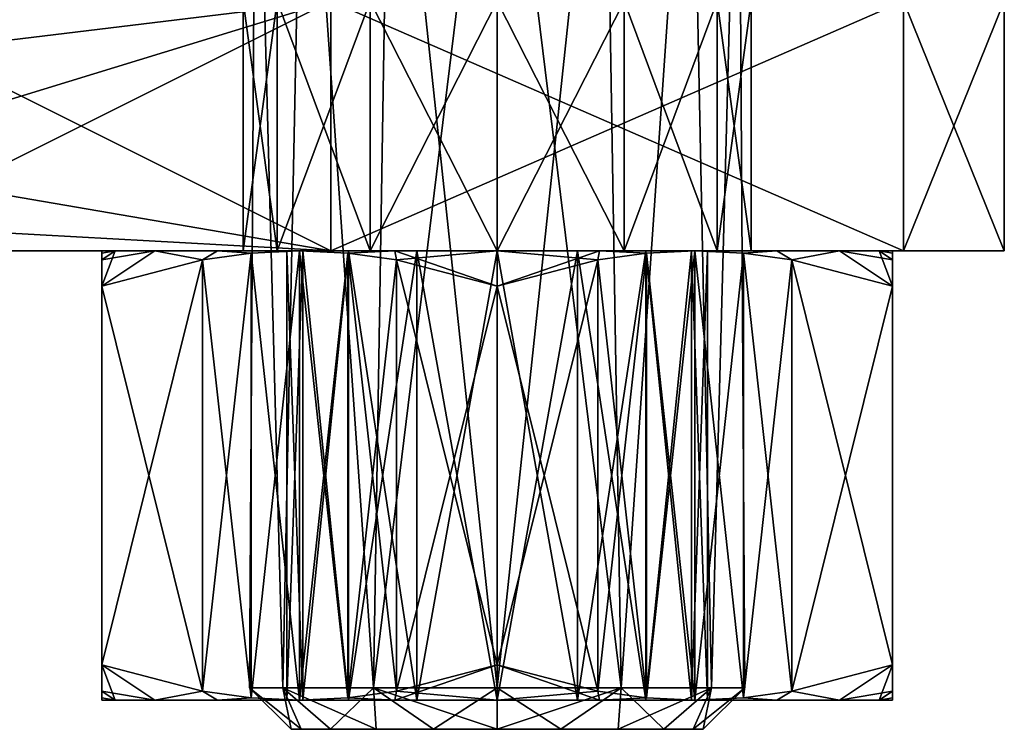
# Model space of a CAD drawing. Extents: x -90 to 358, y -508 to 4.
# Tile 3 of 21: x 57 to 80, y -508 to -490. Entities that reach past the tile are written whole.
import ezdxf

# ---------------------------------------------------------------- set-up
doc = ezdxf.new("R2010")
doc.units = 0
doc.header["$LTSCALE"] = 52.148148
for name, color, linetype in [('110', 7, 'CONTINUOUS'), ('111', 7, 'CONTINUOUS'), ('116', 7, 'CONTINUOUS'), ('122', 7, 'CONTINUOUS'), ('123', 7, 'CONTINUOUS'), ('124', 7, 'CONTINUOUS'), ('125', 7, 'CONTINUOUS'), ('126', 7, 'CONTINUOUS'), ('63', 7, 'CONTINUOUS'), ('64', 7, 'CONTINUOUS'), ('70', 7, 'CONTINUOUS'), ('74', 7, 'CONTINUOUS'), ('75', 7, 'CONTINUOUS'), ('76', 7, 'CONTINUOUS'), ('77', 7, 'CONTINUOUS'), ('78', 7, 'CONTINUOUS'), ('79', 7, 'CONTINUOUS'), ('80', 7, 'CONTINUOUS'), ('81', 7, 'CONTINUOUS'), ('82', 7, 'CONTINUOUS'), ('83', 7, 'CONTINUOUS'), ('84', 7, 'CONTINUOUS'), ('85', 7, 'CONTINUOUS'), ('86', 7, 'CONTINUOUS'), ('87', 7, 'CONTINUOUS'), ('88', 7, 'CONTINUOUS'), ('89', 7, 'CONTINUOUS')]:
    doc.layers.add(name, color=color, linetype=linetype)

msp = doc.modelspace()

# ---------------------------------------------------------------- linework, layer by layer
at = {"layer": '110', "color": 8, "linetype": 'CONTINUOUS'}
for points in [[(52, -490, -25), (64, -496, -25), (43.515, -492.485, -25), (52, -490, -25)], [(64, -490, -25), (64, -496, -25), (52, -490, -25), (64, -490, -25)], [(43.515, -492.485, -25), (64, -496, -25), (47.408, -495.087, -25), (43.515, -492.485, -25)], [(47.408, -495.087, -25), (64, -496, -25), (52, -496, -25), (47.408, -495.087, -25)]]:
    msp.add_3dface(points, dxfattribs=at)
at = {"layer": '111', "color": 8, "linetype": 'CONTINUOUS'}
for points in [[(43.515, -492.485, 25), (47.408, -495.087, 25), (64, -490, 25), (43.515, -492.485, 25)], [(52, -490, 25), (43.515, -492.485, 25), (64, -490, 25), (52, -490, 25)], [(47.408, -495.087, 25), (52, -496, 25), (64, -490, 25), (47.408, -495.087, 25)], [(52, -496, 25), (64, -496, 25), (64, -490, 25), (52, -496, 25)]]:
    msp.add_3dface(points, dxfattribs=at)
at = {"layer": '116', "color": 8, "linetype": 'CONTINUOUS'}
for points in [[(52, -496, -25), (64, -496, -25), (77.759, -496, -7.811), (52, -496, -25)], [(52, -496, -0.763), (52, -496, -25), (62.717, -496, -3.05), (52, -496, -0.763)], [(52, -496, -25), (77.759, -496, -7.811), (68, -496, -6.1), (52, -496, -25)], [(62.717, -496, -3.05), (52, -496, -25), (64.95, -496, -5.283), (62.717, -496, -3.05)], [(64.95, -496, -5.283), (52, -496, -25), (68, -496, -6.1), (64.95, -496, -5.283)], [(64, -496, 25), (52, -496, 25), (52, -496, 23.498), (64, -496, 25)], [(64, -496, 25), (52, -496, 23.498), (52, -496, 11.367), (64, -496, 25)], [(64, -496, 25), (52, -496, 11.367), (77.759, -496, 7.811), (64, -496, 25)], [(52, -496, 11.367), (52, -496, -0.763), (64.95, -496, 5.283), (52, -496, 11.367)], [(64.95, -496, 5.283), (52, -496, -0.763), (62.717, -496, 3.05), (64.95, -496, 5.283)], [(62.717, -496, 3.05), (52, -496, -0.763), (61.9, -496), (62.717, -496, 3.05)], [(61.9, -496), (52, -496, -0.763), (62.717, -496, -3.05), (61.9, -496)], [(77.759, -496, 7.811), (52, -496, 11.367), (68, -496, 6.1), (77.759, -496, 7.811)], [(68, -496, 6.1), (52, -496, 11.367), (64.95, -496, 5.283), (68, -496, 6.1)], [(68, -496, -6.1), (77.759, -496, -7.811), (71.05, -496, -5.283), (68, -496, -6.1)], [(77.759, -496, 7.811), (68, -496, 6.1), (71.05, -496, 5.283), (77.759, -496, 7.811)], [(77.759, -496, -7.811), (80.185, -496, -2.788), (71.05, -496, -5.283), (77.759, -496, -7.811)], [(73.283, -496, 3.05), (77.759, -496, 7.811), (71.05, -496, 5.283), (73.283, -496, 3.05)], [(71.05, -496, -5.283), (80.185, -496, -2.788), (73.283, -496, -3.05), (71.05, -496, -5.283)], [(80.185, -496, 2.788), (77.759, -496, 7.811), (73.283, -496, 3.05), (80.185, -496, 2.788)], [(74.1, -496), (80.185, -496, 2.788), (73.283, -496, 3.05), (74.1, -496)], [(73.283, -496, -3.05), (80.185, -496, -2.788), (74.1, -496), (73.283, -496, -3.05)], [(80.185, -496, -2.788), (80.185, -496, 2.788), (74.1, -496), (80.185, -496, -2.788)]]:
    msp.add_3dface(points, dxfattribs=at)
at = {"layer": '122', "color": 8, "linetype": 'CONTINUOUS'}
for points in [[(62.717, -496, 3.05), (61.9, -496), (62.717, -490, 3.05), (62.717, -496, 3.05)], [(61.9, -496), (62.717, -496, -3.05), (61.9, -490), (61.9, -496)], [(61.9, -496), (61.9, -490), (62.717, -490, 3.05), (61.9, -496)], [(62.717, -496, -3.05), (62.717, -490, -3.05), (61.9, -490), (62.717, -496, -3.05)], [(64.95, -496, 5.283), (62.717, -496, 3.05), (64.95, -490, 5.283), (64.95, -496, 5.283)], [(62.717, -496, 3.05), (62.717, -490, 3.05), (64.95, -490, 5.283), (62.717, -496, 3.05)], [(62.717, -496, -3.05), (64.95, -496, -5.283), (62.717, -490, -3.05), (62.717, -496, -3.05)], [(64.95, -496, -5.283), (64.95, -490, -5.283), (62.717, -490, -3.05), (64.95, -496, -5.283)], [(68, -496, 6.1), (64.95, -496, 5.283), (68, -490, 6.1), (68, -496, 6.1)], [(68, -490, 6.1), (64.95, -496, 5.283), (64.95, -490, 5.283), (68, -490, 6.1)], [(64.95, -496, -5.283), (68, -496, -6.1), (64.95, -490, -5.283), (64.95, -496, -5.283)], [(68, -496, -6.1), (68, -490, -6.1), (64.95, -490, -5.283), (68, -496, -6.1)]]:
    msp.add_3dface(points, dxfattribs=at)
at = {"layer": '123', "color": 8, "linetype": 'CONTINUOUS'}
for points in [[(71.05, -496, 5.283), (68, -496, 6.1), (71.05, -490, 5.283), (71.05, -496, 5.283)], [(68, -496, 6.1), (68, -490, 6.1), (71.05, -490, 5.283), (68, -496, 6.1)], [(68, -496, -6.1), (71.05, -496, -5.283), (68, -490, -6.1), (68, -496, -6.1)], [(71.05, -496, -5.283), (71.05, -490, -5.283), (68, -490, -6.1), (71.05, -496, -5.283)], [(71.05, -496, -5.283), (73.283, -496, -3.05), (71.05, -490, -5.283), (71.05, -496, -5.283)], [(73.283, -496, -3.05), (73.283, -490, -3.05), (71.05, -490, -5.283), (73.283, -496, -3.05)], [(73.283, -496, 3.05), (71.05, -496, 5.283), (73.283, -490, 3.05), (73.283, -496, 3.05)], [(71.05, -496, 5.283), (71.05, -490, 5.283), (73.283, -490, 3.05), (71.05, -496, 5.283)], [(73.283, -496, -3.05), (74.1, -496), (73.283, -490, -3.05), (73.283, -496, -3.05)], [(74.1, -496), (73.283, -496, 3.05), (74.1, -490), (74.1, -496)], [(74.1, -496), (74.1, -490), (73.283, -490, -3.05), (74.1, -496)], [(73.283, -496, 3.05), (73.283, -490, 3.05), (74.1, -490), (73.283, -496, 3.05)]]:
    msp.add_3dface(points, dxfattribs=at)
at = {"layer": '124', "color": 8, "linetype": 'CONTINUOUS'}
for points in [[(80.185, -496, -2.788), (77.759, -496, -7.811), (80.185, -490, -2.788), (80.185, -496, -2.788)], [(77.759, -496, -7.811), (77.759, -490, -7.811), (80.185, -490, -2.788), (77.759, -496, -7.811)], [(77.759, -496, 7.811), (80.185, -496, 2.788), (77.759, -490, 7.811), (77.759, -496, 7.811)], [(77.759, -490, 7.811), (80.185, -496, 2.788), (80.185, -490, 2.788), (77.759, -490, 7.811)], [(80.185, -496, 2.788), (80.185, -496, -2.788), (80.185, -490, 2.788), (80.185, -496, 2.788)], [(80.185, -496, -2.788), (80.185, -490, -2.788), (80.185, -490, 2.788), (80.185, -496, -2.788)]]:
    msp.add_3dface(points, dxfattribs=at)
at = {"layer": '125', "color": 8, "linetype": 'CONTINUOUS'}
for points in [[(64, -490, 25), (64, -496, 25), (77.759, -490, 7.811), (64, -490, 25)], [(64, -496, 25), (77.759, -496, 7.811), (77.759, -490, 7.811), (64, -496, 25)]]:
    msp.add_3dface(points, dxfattribs=at)
at = {"layer": '126', "color": 8, "linetype": 'CONTINUOUS'}
for points in [[(64, -496, -25), (64, -490, -25), (77.759, -496, -7.811), (64, -496, -25)], [(77.759, -496, -7.811), (64, -490, -25), (77.759, -490, -7.811), (77.759, -496, -7.811)]]:
    msp.add_3dface(points, dxfattribs=at)
at = {"layer": '63', "color": 8, "linetype": 'CONTINUOUS'}
for points in [[(63.05, -507.5, 0), (63.292, -507.5, -1.529), (63.292, -507.5, 1.529), (63.05, -507.5, 0)], [(63.292, -507.5, -1.529), (63.996, -507.5, -2.91), (63.292, -507.5, 1.529), (63.292, -507.5, -1.529)], [(63.292, -507.5, 1.529), (63.996, -507.5, -2.91), (63.996, -507.5, 2.91), (63.292, -507.5, 1.529)], [(63.996, -507.5, -2.91), (65.09, -507.5, -4.004), (63.996, -507.5, 2.91), (63.996, -507.5, -2.91)], [(63.996, -507.5, 2.91), (65.09, -507.5, -4.004), (65.09, -507.5, 4.004), (63.996, -507.5, 2.91)], [(65.09, -507.5, -4.004), (66.471, -507.5, -4.708), (65.09, -507.5, 4.004), (65.09, -507.5, -4.004)], [(65.09, -507.5, 4.004), (66.471, -507.5, -4.708), (66.471, -507.5, 4.708), (65.09, -507.5, 4.004)], [(66.471, -507.5, -4.708), (68, -507.5, -4.95), (66.471, -507.5, 4.708), (66.471, -507.5, -4.708)], [(66.471, -507.5, 4.708), (68, -507.5, -4.95), (68, -507.5, 4.95), (66.471, -507.5, 4.708)], [(68, -507.5, 4.95), (68, -507.5, -4.95), (69.529, -507.5, -4.708), (68, -507.5, 4.95)], [(69.529, -507.5, 4.708), (68, -507.5, 4.95), (69.529, -507.5, -4.708), (69.529, -507.5, 4.708)], [(70.91, -507.5, 4.004), (69.529, -507.5, 4.708), (70.91, -507.5, -4.004), (70.91, -507.5, 4.004)], [(70.91, -507.5, -4.004), (69.529, -507.5, 4.708), (69.529, -507.5, -4.708), (70.91, -507.5, -4.004)], [(72.004, -507.5, 2.91), (70.91, -507.5, 4.004), (72.004, -507.5, -2.91), (72.004, -507.5, 2.91)], [(72.004, -507.5, -2.91), (70.91, -507.5, 4.004), (70.91, -507.5, -4.004), (72.004, -507.5, -2.91)], [(72.708, -507.5, 1.529), (72.004, -507.5, 2.91), (72.708, -507.5, -1.529), (72.708, -507.5, 1.529)], [(72.708, -507.5, -1.529), (72.004, -507.5, 2.91), (72.004, -507.5, -2.91), (72.708, -507.5, -1.529)], [(72.95, -507.5, 0), (72.708, -507.5, 1.529), (72.708, -507.5, -1.529), (72.95, -507.5, 0)]]:
    msp.add_3dface(points, dxfattribs=at)
at = {"layer": '64', "color": 8, "linetype": 'CONTINUOUS'}
for points in [[(62.199, -482.263, 1.324), (62.199, -482.263, -1.324), (62.05, -506.5, 0), (62.199, -482.263, 1.324)], [(62.05, -506.5, 0), (62.199, -482.263, -1.324), (62.847, -506.5, -2.975), (62.05, -506.5, 0)], [(62.847, -506.5, 2.975), (62.199, -482.263, 1.324), (62.05, -506.5, 0), (62.847, -506.5, 2.975)], [(62.199, -482.263, -1.324), (63.348, -482.263, -3.71), (62.847, -506.5, -2.975), (62.199, -482.263, -1.324)], [(63.348, -482.263, 3.71), (62.199, -482.263, 1.324), (62.847, -506.5, 2.975), (63.348, -482.263, 3.71)], [(62.847, -506.5, -2.975), (63.348, -482.263, -3.71), (65.025, -506.5, -5.153), (62.847, -506.5, -2.975)], [(65.025, -506.5, 5.153), (63.348, -482.263, 3.71), (62.847, -506.5, 2.975), (65.025, -506.5, 5.153)], [(63.348, -482.263, -3.71), (65.418, -482.263, -5.361), (65.025, -506.5, -5.153), (63.348, -482.263, -3.71)], [(65.418, -482.263, 5.361), (63.348, -482.263, 3.71), (65.025, -506.5, 5.153), (65.418, -482.263, 5.361)], [(68, -482.263, -5.95), (68, -506.5, -5.95), (65.025, -506.5, -5.153), (68, -482.263, -5.95)], [(65.418, -482.263, -5.361), (68, -482.263, -5.95), (65.025, -506.5, -5.153), (65.418, -482.263, -5.361)], [(68, -506.5, 5.95), (65.418, -482.263, 5.361), (65.025, -506.5, 5.153), (68, -506.5, 5.95)], [(68, -482.263, 5.95), (65.418, -482.263, 5.361), (68, -506.5, 5.95), (68, -482.263, 5.95)]]:
    msp.add_3dface(points, dxfattribs=at)
at = {"layer": '70', "color": 8, "linetype": 'CONTINUOUS'}
for points in [[(68, -506.5, -5.95), (68, -482.263, -5.95), (70.582, -482.263, -5.361), (68, -506.5, -5.95)], [(68, -506.5, -5.95), (70.582, -482.263, -5.361), (70.975, -506.5, -5.153), (68, -506.5, -5.95)], [(68, -482.263, 5.95), (68, -506.5, 5.95), (70.975, -506.5, 5.153), (68, -482.263, 5.95)], [(70.582, -482.263, 5.361), (68, -482.263, 5.95), (70.975, -506.5, 5.153), (70.582, -482.263, 5.361)], [(72.652, -482.263, 3.71), (70.582, -482.263, 5.361), (70.975, -506.5, 5.153), (72.652, -482.263, 3.71)], [(70.582, -482.263, -5.361), (72.652, -482.263, -3.71), (70.975, -506.5, -5.153), (70.582, -482.263, -5.361)], [(73.153, -506.5, 2.975), (72.652, -482.263, 3.71), (70.975, -506.5, 5.153), (73.153, -506.5, 2.975)], [(70.975, -506.5, -5.153), (72.652, -482.263, -3.71), (73.153, -506.5, -2.975), (70.975, -506.5, -5.153)], [(73.801, -482.263, 1.324), (72.652, -482.263, 3.71), (73.153, -506.5, 2.975), (73.801, -482.263, 1.324)], [(72.652, -482.263, -3.71), (73.801, -482.263, -1.324), (73.153, -506.5, -2.975), (72.652, -482.263, -3.71)], [(73.95, -506.5, 0), (73.801, -482.263, 1.324), (73.153, -506.5, 2.975), (73.95, -506.5, 0)], [(73.153, -506.5, -2.975), (73.801, -482.263, -1.324), (73.95, -506.5, 0), (73.153, -506.5, -2.975)], [(73.801, -482.263, -1.324), (73.801, -482.263, 1.324), (73.95, -506.5, 0), (73.801, -482.263, -1.324)]]:
    msp.add_3dface(points, dxfattribs=at)
at = {"layer": '74', "color": 8, "linetype": 'CONTINUOUS'}
for points in [[(69.529, -507.5, -4.708), (68, -507.5, -4.95), (70.975, -506.5, -5.153), (69.529, -507.5, -4.708)], [(68, -507.5, -4.95), (68, -506.5, -5.95), (70.975, -506.5, -5.153), (68, -507.5, -4.95)], [(68, -507.5, 4.95), (69.529, -507.5, 4.708), (68, -506.5, 5.95), (68, -507.5, 4.95)], [(68, -506.5, 5.95), (69.529, -507.5, 4.708), (70.975, -506.5, 5.153), (68, -506.5, 5.95)], [(69.529, -507.5, 4.708), (70.91, -507.5, 4.004), (70.975, -506.5, 5.153), (69.529, -507.5, 4.708)], [(70.91, -507.5, -4.004), (69.529, -507.5, -4.708), (70.975, -506.5, -5.153), (70.91, -507.5, -4.004)], [(70.91, -507.5, 4.004), (72.004, -507.5, 2.91), (70.975, -506.5, 5.153), (70.91, -507.5, 4.004)], [(72.004, -507.5, -2.91), (70.91, -507.5, -4.004), (73.153, -506.5, -2.975), (72.004, -507.5, -2.91)], [(70.91, -507.5, -4.004), (70.975, -506.5, -5.153), (73.153, -506.5, -2.975), (70.91, -507.5, -4.004)], [(72.004, -507.5, 2.91), (73.153, -506.5, 2.975), (70.975, -506.5, 5.153), (72.004, -507.5, 2.91)], [(72.004, -507.5, 2.91), (72.708, -507.5, 1.529), (73.153, -506.5, 2.975), (72.004, -507.5, 2.91)], [(72.708, -507.5, -1.529), (72.004, -507.5, -2.91), (73.153, -506.5, -2.975), (72.708, -507.5, -1.529)], [(72.708, -507.5, 1.529), (72.95, -507.5, 0), (73.153, -506.5, 2.975), (72.708, -507.5, 1.529)], [(72.95, -507.5, 0), (72.708, -507.5, -1.529), (73.95, -506.5, 0), (72.95, -507.5, 0)], [(72.708, -507.5, -1.529), (73.153, -506.5, -2.975), (73.95, -506.5, 0), (72.708, -507.5, -1.529)], [(72.95, -507.5, 0), (73.95, -506.5, 0), (73.153, -506.5, 2.975), (72.95, -507.5, 0)]]:
    msp.add_3dface(points, dxfattribs=at)
at = {"layer": '75', "color": 8, "linetype": 'CONTINUOUS'}
for points in [[(63.05, -507.5, 0), (63.292, -507.5, 1.529), (62.05, -506.5, 0), (63.05, -507.5, 0)], [(63.05, -507.5, 0), (62.05, -506.5, 0), (62.847, -506.5, -2.975), (63.05, -507.5, 0)], [(63.292, -507.5, 1.529), (62.847, -506.5, 2.975), (62.05, -506.5, 0), (63.292, -507.5, 1.529)], [(63.996, -507.5, -2.91), (63.292, -507.5, -1.529), (62.847, -506.5, -2.975), (63.996, -507.5, -2.91)], [(63.996, -507.5, -2.91), (62.847, -506.5, -2.975), (65.025, -506.5, -5.153), (63.996, -507.5, -2.91)], [(63.292, -507.5, -1.529), (63.05, -507.5, 0), (62.847, -506.5, -2.975), (63.292, -507.5, -1.529)], [(63.292, -507.5, 1.529), (63.996, -507.5, 2.91), (62.847, -506.5, 2.975), (63.292, -507.5, 1.529)], [(63.996, -507.5, 2.91), (65.09, -507.5, 4.004), (62.847, -506.5, 2.975), (63.996, -507.5, 2.91)], [(65.09, -507.5, 4.004), (65.025, -506.5, 5.153), (62.847, -506.5, 2.975), (65.09, -507.5, 4.004)], [(65.09, -507.5, -4.004), (63.996, -507.5, -2.91), (65.025, -506.5, -5.153), (65.09, -507.5, -4.004)], [(66.471, -507.5, -4.708), (65.09, -507.5, -4.004), (65.025, -506.5, -5.153), (66.471, -507.5, -4.708)], [(68, -506.5, -5.95), (66.471, -507.5, -4.708), (65.025, -506.5, -5.153), (68, -506.5, -5.95)], [(65.09, -507.5, 4.004), (66.471, -507.5, 4.708), (65.025, -506.5, 5.153), (65.09, -507.5, 4.004)], [(66.471, -507.5, 4.708), (68, -507.5, 4.95), (65.025, -506.5, 5.153), (66.471, -507.5, 4.708)], [(68, -507.5, 4.95), (68, -506.5, 5.95), (65.025, -506.5, 5.153), (68, -507.5, 4.95)], [(68, -507.5, -4.95), (66.471, -507.5, -4.708), (68, -506.5, -5.95), (68, -507.5, -4.95)]]:
    msp.add_3dface(points, dxfattribs=at)
at = {"layer": '76', "color": 7, "linetype": 'CONTINUOUS'}
for points in [[(58.5, -506.8), (58.824, -506.8, -2.459), (58.824, -506.8, 2.459), (58.5, -506.8)], [(58.824, -506.8, -2.459), (59.773, -506.8, -4.75), (58.824, -506.8, 2.459), (58.824, -506.8, -2.459)], [(58.824, -506.8, 2.459), (59.773, -506.8, -4.75), (59.773, -506.8, 4.75), (58.824, -506.8, 2.459)], [(59.773, -506.8, -4.75), (61.283, -506.8, -6.718), (59.773, -506.8, 4.75), (59.773, -506.8, -4.75)], [(59.773, -506.8, 4.75), (61.283, -506.8, -6.718), (61.283, -506.8, 6.718), (59.773, -506.8, 4.75)], [(63.25, -506.8, -8.227), (62.947, -506.8), (61.283, -506.8, 6.718), (63.25, -506.8, -8.227)], [(61.283, -506.8, 6.718), (62.947, -506.8), (63.25, -506.8, 8.227), (61.283, -506.8, 6.718)], [(61.283, -506.8, -6.718), (63.25, -506.8, -8.227), (61.283, -506.8, 6.718), (61.283, -506.8, -6.718)], [(62.947, -506.8), (63.332, -506.8, 1.933), (63.25, -506.8, 8.227), (62.947, -506.8)], [(63.332, -506.8, -1.933), (62.947, -506.8), (63.25, -506.8, -8.227), (63.332, -506.8, -1.933)], [(63.332, -506.8, 1.933), (64.427, -506.8, 3.573), (63.25, -506.8, 8.227), (63.332, -506.8, 1.933)], [(63.25, -506.8, 8.227), (64.427, -506.8, 3.573), (65.541, -506.8, 9.176), (63.25, -506.8, 8.227)], [(65.541, -506.8, -9.176), (63.332, -506.8, -1.933), (63.25, -506.8, -8.227), (65.541, -506.8, -9.176)], [(64.427, -506.8, -3.573), (63.332, -506.8, -1.933), (65.541, -506.8, -9.176), (64.427, -506.8, -3.573)], [(64.427, -506.8, 3.573), (66.067, -506.8, 4.668), (65.541, -506.8, 9.176), (64.427, -506.8, 3.573)], [(66.067, -506.8, -4.668), (64.427, -506.8, -3.573), (65.541, -506.8, -9.176), (66.067, -506.8, -4.668)], [(66.067, -506.8, 4.668), (68, -506.8, 5.053), (65.541, -506.8, 9.176), (66.067, -506.8, 4.668)], [(65.541, -506.8, 9.176), (68, -506.8, 5.053), (68, -506.8, 9.5), (65.541, -506.8, 9.176)], [(68, -506.8, -9.5), (66.067, -506.8, -4.668), (65.541, -506.8, -9.176), (68, -506.8, -9.5)], [(68, -506.8, -5.053), (66.067, -506.8, -4.668), (68, -506.8, -9.5), (68, -506.8, -5.053)], [(69.933, -506.8, -4.668), (68, -506.8, -5.053), (70.459, -506.8, -9.176), (69.933, -506.8, -4.668)], [(70.459, -506.8, -9.176), (68, -506.8, -5.053), (68, -506.8, -9.5), (70.459, -506.8, -9.176)], [(68, -506.8, 5.053), (69.933, -506.8, 4.668), (68, -506.8, 9.5), (68, -506.8, 5.053)], [(68, -506.8, 9.5), (69.933, -506.8, 4.668), (70.459, -506.8, 9.176), (68, -506.8, 9.5)], [(71.573, -506.8, -3.573), (69.933, -506.8, -4.668), (70.459, -506.8, -9.176), (71.573, -506.8, -3.573)], [(69.933, -506.8, 4.668), (71.573, -506.8, 3.573), (70.459, -506.8, 9.176), (69.933, -506.8, 4.668)], [(72.75, -506.8, -8.227), (71.573, -506.8, -3.573), (70.459, -506.8, -9.176), (72.75, -506.8, -8.227)], [(71.573, -506.8, 3.573), (72.668, -506.8, 1.933), (70.459, -506.8, 9.176), (71.573, -506.8, 3.573)], [(72.668, -506.8, 1.933), (72.75, -506.8, 8.227), (70.459, -506.8, 9.176), (72.668, -506.8, 1.933)], [(72.668, -506.8, -1.933), (71.573, -506.8, -3.573), (72.75, -506.8, -8.227), (72.668, -506.8, -1.933)], [(73.053, -506.8), (72.668, -506.8, -1.933), (72.75, -506.8, -8.227), (73.053, -506.8)], [(72.668, -506.8, 1.933), (73.053, -506.8), (72.75, -506.8, 8.227), (72.668, -506.8, 1.933)], [(72.75, -506.8, 8.227), (73.053, -506.8), (74.717, -506.8, -6.718), (72.75, -506.8, 8.227)], [(74.717, -506.8, -6.718), (73.053, -506.8), (72.75, -506.8, -8.227), (74.717, -506.8, -6.718)], [(74.717, -506.8, 6.718), (72.75, -506.8, 8.227), (74.717, -506.8, -6.718), (74.717, -506.8, 6.718)], [(76.227, -506.8, 4.75), (74.717, -506.8, 6.718), (76.227, -506.8, -4.75), (76.227, -506.8, 4.75)], [(76.227, -506.8, -4.75), (74.717, -506.8, 6.718), (74.717, -506.8, -6.718), (76.227, -506.8, -4.75)], [(77.176, -506.8, 2.459), (76.227, -506.8, 4.75), (77.176, -506.8, -2.459), (77.176, -506.8, 2.459)], [(77.176, -506.8, -2.459), (76.227, -506.8, 4.75), (76.227, -506.8, -4.75), (77.176, -506.8, -2.459)], [(77.5, -506.8), (77.176, -506.8, 2.459), (77.176, -506.8, -2.459), (77.5, -506.8)]]:
    msp.add_3dface(points, dxfattribs=at)
at = {"layer": '77', "color": 7, "linetype": 'CONTINUOUS'}
for points in [[(58.5, -496), (58.824, -496, 2.459), (58.824, -496, -2.459), (58.5, -496)], [(58.824, -496, 2.459), (59.773, -496, 4.75), (58.824, -496, -2.459), (58.824, -496, 2.459)], [(58.824, -496, -2.459), (59.773, -496, 4.75), (59.773, -496, -4.75), (58.824, -496, -2.459)], [(59.773, -496, 4.75), (61.283, -496, 6.718), (59.773, -496, -4.75), (59.773, -496, 4.75)], [(59.773, -496, -4.75), (61.283, -496, 6.718), (61.283, -496, -6.718), (59.773, -496, -4.75)], [(63.25, -496, 8.227), (62.947, -496), (61.283, -496, -6.718), (63.25, -496, 8.227)], [(61.283, -496, -6.718), (62.947, -496), (63.25, -496, -8.227), (61.283, -496, -6.718)], [(61.283, -496, 6.718), (63.25, -496, 8.227), (61.283, -496, -6.718), (61.283, -496, 6.718)], [(62.947, -496), (63.332, -496, -1.933), (63.25, -496, -8.227), (62.947, -496)], [(63.332, -496, 1.933), (62.947, -496), (63.25, -496, 8.227), (63.332, -496, 1.933)], [(63.332, -496, -1.933), (64.427, -496, -3.573), (63.25, -496, -8.227), (63.332, -496, -1.933)], [(63.25, -496, -8.227), (64.427, -496, -3.573), (65.541, -496, -9.176), (63.25, -496, -8.227)], [(63.332, -496, 1.933), (63.25, -496, 8.227), (65.541, -496, 9.176), (63.332, -496, 1.933)], [(64.427, -496, 3.573), (63.332, -496, 1.933), (65.541, -496, 9.176), (64.427, -496, 3.573)], [(64.427, -496, -3.573), (66.067, -496, -4.668), (65.541, -496, -9.176), (64.427, -496, -3.573)], [(66.067, -496, 4.668), (64.427, -496, 3.573), (65.541, -496, 9.176), (66.067, -496, 4.668)], [(66.067, -496, -4.668), (68, -496, -5.053), (65.541, -496, -9.176), (66.067, -496, -4.668)], [(65.541, -496, -9.176), (68, -496, -5.053), (68, -496, -9.5), (65.541, -496, -9.176)], [(68, -496, 9.5), (66.067, -496, 4.668), (65.541, -496, 9.176), (68, -496, 9.5)], [(68, -496, 5.053), (66.067, -496, 4.668), (68, -496, 9.5), (68, -496, 5.053)], [(68, -496, -5.053), (69.933, -496, -4.668), (68, -496, -9.5), (68, -496, -5.053)], [(69.933, -496, 4.668), (68, -496, 5.053), (70.459, -496, 9.176), (69.933, -496, 4.668)], [(70.459, -496, 9.176), (68, -496, 5.053), (68, -496, 9.5), (70.459, -496, 9.176)], [(68, -496, -9.5), (69.933, -496, -4.668), (70.459, -496, -9.176), (68, -496, -9.5)], [(71.573, -496, 3.573), (69.933, -496, 4.668), (70.459, -496, 9.176), (71.573, -496, 3.573)], [(69.933, -496, -4.668), (71.573, -496, -3.573), (70.459, -496, -9.176), (69.933, -496, -4.668)], [(72.75, -496, 8.227), (71.573, -496, 3.573), (70.459, -496, 9.176), (72.75, -496, 8.227)], [(71.573, -496, -3.573), (72.668, -496, -1.933), (70.459, -496, -9.176), (71.573, -496, -3.573)], [(70.459, -496, -9.176), (72.668, -496, -1.933), (72.75, -496, -8.227), (70.459, -496, -9.176)], [(72.668, -496, 1.933), (71.573, -496, 3.573), (72.75, -496, 8.227), (72.668, -496, 1.933)], [(73.053, -496), (72.668, -496, 1.933), (72.75, -496, 8.227), (73.053, -496)], [(72.668, -496, -1.933), (73.053, -496), (72.75, -496, -8.227), (72.668, -496, -1.933)], [(72.75, -496, -8.227), (73.053, -496), (74.717, -496, 6.718), (72.75, -496, -8.227)], [(74.717, -496, 6.718), (73.053, -496), (72.75, -496, 8.227), (74.717, -496, 6.718)], [(74.717, -496, -6.718), (72.75, -496, -8.227), (74.717, -496, 6.718), (74.717, -496, -6.718)], [(76.227, -496, -4.75), (74.717, -496, -6.718), (76.227, -496, 4.75), (76.227, -496, -4.75)], [(76.227, -496, 4.75), (74.717, -496, -6.718), (74.717, -496, 6.718), (76.227, -496, 4.75)], [(77.176, -496, -2.459), (76.227, -496, -4.75), (77.176, -496, 2.459), (77.176, -496, -2.459)], [(77.176, -496, 2.459), (76.227, -496, -4.75), (76.227, -496, 4.75), (77.176, -496, 2.459)], [(77.5, -496), (77.176, -496, -2.459), (77.176, -496, 2.459), (77.5, -496)]]:
    msp.add_3dface(points, dxfattribs=at)
at = {"layer": '78', "color": 7, "linetype": 'CONTINUOUS'}
for points in [[(68, -506.8, -5.053), (69.933, -506.8, -4.668), (68, -496, -5.053), (68, -506.8, -5.053)], [(68, -496, -5.053), (69.933, -506.8, -4.668), (69.933, -496, -4.668), (68, -496, -5.053)], [(69.933, -506.8, 4.668), (68, -506.8, 5.053), (69.933, -496, 4.668), (69.933, -506.8, 4.668)], [(68, -506.8, 5.053), (68, -496, 5.053), (69.933, -496, 4.668), (68, -506.8, 5.053)], [(69.933, -506.8, -4.668), (71.573, -506.8, -3.573), (69.933, -496, -4.668), (69.933, -506.8, -4.668)], [(71.573, -506.8, -3.573), (71.573, -496, -3.573), (69.933, -496, -4.668), (71.573, -506.8, -3.573)], [(71.573, -506.8, 3.573), (69.933, -506.8, 4.668), (71.573, -496, 3.573), (71.573, -506.8, 3.573)], [(69.933, -506.8, 4.668), (69.933, -496, 4.668), (71.573, -496, 3.573), (69.933, -506.8, 4.668)], [(71.573, -506.8, -3.573), (72.668, -506.8, -1.933), (71.573, -496, -3.573), (71.573, -506.8, -3.573)], [(72.668, -506.8, -1.933), (72.668, -496, -1.933), (71.573, -496, -3.573), (72.668, -506.8, -1.933)], [(72.668, -506.8, 1.933), (71.573, -506.8, 3.573), (72.668, -496, 1.933), (72.668, -506.8, 1.933)], [(71.573, -506.8, 3.573), (71.573, -496, 3.573), (72.668, -496, 1.933), (71.573, -506.8, 3.573)], [(72.668, -506.8, -1.933), (73.053, -506.8), (72.668, -496, -1.933), (72.668, -506.8, -1.933)], [(73.053, -506.8), (72.668, -506.8, 1.933), (73.053, -496), (73.053, -506.8)], [(73.053, -506.8), (73.053, -496), (72.668, -496, -1.933), (73.053, -506.8)], [(72.668, -506.8, 1.933), (72.668, -496, 1.933), (73.053, -496), (72.668, -506.8, 1.933)]]:
    msp.add_3dface(points, dxfattribs=at)
at = {"layer": '79', "color": 7, "linetype": 'CONTINUOUS'}
for points in [[(63.332, -506.8, 1.933), (62.947, -506.8), (63.332, -496, 1.933), (63.332, -506.8, 1.933)], [(62.947, -506.8), (63.332, -506.8, -1.933), (62.947, -496), (62.947, -506.8)], [(62.947, -506.8), (62.947, -496), (63.332, -496, 1.933), (62.947, -506.8)], [(63.332, -506.8, -1.933), (63.332, -496, -1.933), (62.947, -496), (63.332, -506.8, -1.933)], [(64.427, -506.8, 3.573), (63.332, -506.8, 1.933), (64.427, -496, 3.573), (64.427, -506.8, 3.573)], [(63.332, -506.8, 1.933), (63.332, -496, 1.933), (64.427, -496, 3.573), (63.332, -506.8, 1.933)], [(63.332, -506.8, -1.933), (64.427, -506.8, -3.573), (63.332, -496, -1.933), (63.332, -506.8, -1.933)], [(64.427, -506.8, -3.573), (64.427, -496, -3.573), (63.332, -496, -1.933), (64.427, -506.8, -3.573)], [(66.067, -506.8, 4.668), (64.427, -506.8, 3.573), (66.067, -496, 4.668), (66.067, -506.8, 4.668)], [(64.427, -506.8, 3.573), (64.427, -496, 3.573), (66.067, -496, 4.668), (64.427, -506.8, 3.573)], [(64.427, -506.8, -3.573), (66.067, -506.8, -4.668), (64.427, -496, -3.573), (64.427, -506.8, -3.573)], [(66.067, -506.8, -4.668), (66.067, -496, -4.668), (64.427, -496, -3.573), (66.067, -506.8, -4.668)], [(66.067, -506.8, -4.668), (68, -506.8, -5.053), (66.067, -496, -4.668), (66.067, -506.8, -4.668)], [(68, -506.8, -5.053), (68, -496, -5.053), (66.067, -496, -4.668), (68, -506.8, -5.053)], [(68, -506.8, 5.053), (66.067, -506.8, 4.668), (68, -496, 5.053), (68, -506.8, 5.053)], [(66.067, -506.8, 4.668), (66.067, -496, 4.668), (68, -496, 5.053), (66.067, -506.8, 4.668)]]:
    msp.add_3dface(points, dxfattribs=at)
at = {"layer": '80', "color": 7, "linetype": 'CONTINUOUS'}
for points in [[(62.085, -496.055, 7.554), (60.917, -496.216, 6.88), (62.085, -506.745, 7.554), (62.085, -496.055, 7.554)], [(63.25, -506.8, 8.227), (63.25, -496, 8.227), (62.085, -496.055, 7.554), (63.25, -506.8, 8.227)], [(63.25, -506.8, 8.227), (62.085, -496.055, 7.554), (62.085, -506.745, 7.554), (63.25, -506.8, 8.227)], [(63.25, -496, 8.227), (63.25, -506.8, 8.227), (64.415, -506.745, 8.9), (63.25, -496, 8.227)], [(64.415, -496.055, 8.9), (63.25, -496, 8.227), (64.415, -506.745, 8.9), (64.415, -496.055, 8.9)], [(65.583, -496.216, 9.574), (64.415, -496.055, 8.9), (65.583, -506.584, 9.574), (65.583, -496.216, 9.574)], [(65.583, -506.584, 9.574), (64.415, -496.055, 8.9), (64.415, -506.745, 8.9), (65.583, -506.584, 9.574)], [(60.917, -496.216, 6.88), (58.5, -496.849, 5.485), (60.917, -506.584, 6.88), (60.917, -496.216, 6.88)], [(62.085, -506.745, 7.554), (60.917, -496.216, 6.88), (60.917, -506.584, 6.88), (62.085, -506.745, 7.554)], [(68, -496.849, 10.97), (65.583, -496.216, 9.574), (68, -505.951, 10.97), (68, -496.849, 10.97)], [(68, -505.951, 10.97), (65.583, -496.216, 9.574), (65.583, -506.584, 9.574), (68, -505.951, 10.97)], [(60.917, -506.584, 6.88), (58.5, -496.849, 5.485), (58.5, -505.951, 5.485), (60.917, -506.584, 6.88)]]:
    msp.add_3dface(points, dxfattribs=at)
at = {"layer": '81', "color": 7, "linetype": 'CONTINUOUS'}
for points in [[(71.585, -496.055, 8.9), (70.417, -496.216, 9.574), (71.585, -506.745, 8.9), (71.585, -496.055, 8.9)], [(72.75, -506.8, 8.227), (72.75, -496, 8.227), (71.585, -496.055, 8.9), (72.75, -506.8, 8.227)], [(72.75, -506.8, 8.227), (71.585, -496.055, 8.9), (71.585, -506.745, 8.9), (72.75, -506.8, 8.227)], [(72.75, -496, 8.227), (72.75, -506.8, 8.227), (73.915, -506.745, 7.554), (72.75, -496, 8.227)], [(73.915, -496.055, 7.554), (72.75, -496, 8.227), (73.915, -506.745, 7.554), (73.915, -496.055, 7.554)], [(75.083, -496.216, 6.88), (73.915, -496.055, 7.554), (75.083, -506.584, 6.88), (75.083, -496.216, 6.88)], [(75.083, -506.584, 6.88), (73.915, -496.055, 7.554), (73.915, -506.745, 7.554), (75.083, -506.584, 6.88)], [(70.417, -496.216, 9.574), (68, -496.849, 10.97), (70.417, -506.584, 9.574), (70.417, -496.216, 9.574)], [(71.585, -506.745, 8.9), (70.417, -496.216, 9.574), (70.417, -506.584, 9.574), (71.585, -506.745, 8.9)], [(77.5, -496.849, 5.485), (75.083, -496.216, 6.88), (77.5, -505.951, 5.485), (77.5, -496.849, 5.485)], [(77.5, -505.951, 5.485), (75.083, -496.216, 6.88), (75.083, -506.584, 6.88), (77.5, -505.951, 5.485)], [(68, -496.849, 10.97), (68, -505.951, 10.97), (70.417, -506.584, 9.574), (68, -496.849, 10.97)]]:
    msp.add_3dface(points, dxfattribs=at)
at = {"layer": '82', "color": 7, "linetype": 'CONTINUOUS'}
for points in [[(77.5, -506.8), (77.5, -496), (77.5, -496.055, 1.346), (77.5, -506.8)], [(77.5, -496), (77.5, -506.8), (77.5, -506.745, -1.346), (77.5, -496)], [(77.5, -496.055, -1.346), (77.5, -496), (77.5, -506.745, -1.346), (77.5, -496.055, -1.346)], [(77.5, -506.8), (77.5, -496.055, 1.346), (77.5, -506.745, 1.346), (77.5, -506.8)], [(77.5, -496.055, 1.346), (77.5, -496.216, 2.694), (77.5, -506.745, 1.346), (77.5, -496.055, 1.346)], [(77.5, -496.216, -2.694), (77.5, -496.055, -1.346), (77.5, -506.584, -2.694), (77.5, -496.216, -2.694)], [(77.5, -506.584, -2.694), (77.5, -496.055, -1.346), (77.5, -506.745, -1.346), (77.5, -506.584, -2.694)], [(77.5, -496.216, 2.694), (77.5, -496.849, 5.485), (77.5, -506.584, 2.694), (77.5, -496.216, 2.694)], [(77.5, -506.745, 1.346), (77.5, -496.216, 2.694), (77.5, -506.584, 2.694), (77.5, -506.745, 1.346)], [(77.5, -496.849, -5.485), (77.5, -496.216, -2.694), (77.5, -505.951, -5.485), (77.5, -496.849, -5.485)], [(77.5, -505.951, -5.485), (77.5, -496.216, -2.694), (77.5, -506.584, -2.694), (77.5, -505.951, -5.485)], [(77.5, -496.849, 5.485), (77.5, -505.951, 5.485), (77.5, -506.584, 2.694), (77.5, -496.849, 5.485)]]:
    msp.add_3dface(points, dxfattribs=at)
at = {"layer": '83', "color": 7, "linetype": 'CONTINUOUS'}
for points in [[(70.417, -496.216, -9.574), (71.585, -496.055, -8.9), (70.417, -506.584, -9.574), (70.417, -496.216, -9.574)], [(70.417, -506.584, -9.574), (71.585, -496.055, -8.9), (71.585, -506.745, -8.9), (70.417, -506.584, -9.574)], [(72.75, -496, -8.227), (72.75, -506.8, -8.227), (71.585, -506.745, -8.9), (72.75, -496, -8.227)], [(71.585, -496.055, -8.9), (72.75, -496, -8.227), (71.585, -506.745, -8.9), (71.585, -496.055, -8.9)], [(72.75, -506.8, -8.227), (72.75, -496, -8.227), (73.915, -496.055, -7.554), (72.75, -506.8, -8.227)], [(72.75, -506.8, -8.227), (73.915, -496.055, -7.554), (73.915, -506.745, -7.554), (72.75, -506.8, -8.227)], [(73.915, -496.055, -7.554), (75.083, -496.216, -6.88), (73.915, -506.745, -7.554), (73.915, -496.055, -7.554)], [(68, -496.849, -10.97), (70.417, -496.216, -9.574), (68, -505.951, -10.97), (68, -496.849, -10.97)], [(68, -505.951, -10.97), (70.417, -496.216, -9.574), (70.417, -506.584, -9.574), (68, -505.951, -10.97)], [(73.915, -506.745, -7.554), (75.083, -496.216, -6.88), (75.083, -506.584, -6.88), (73.915, -506.745, -7.554)], [(75.083, -496.216, -6.88), (77.5, -496.849, -5.485), (75.083, -506.584, -6.88), (75.083, -496.216, -6.88)], [(77.5, -496.849, -5.485), (77.5, -505.951, -5.485), (75.083, -506.584, -6.88), (77.5, -496.849, -5.485)]]:
    msp.add_3dface(points, dxfattribs=at)
at = {"layer": '84', "color": 7, "linetype": 'CONTINUOUS'}
for points in [[(60.917, -496.216, -6.88), (62.085, -496.055, -7.554), (60.917, -506.584, -6.88), (60.917, -496.216, -6.88)], [(60.917, -506.584, -6.88), (62.085, -496.055, -7.554), (62.085, -506.745, -7.554), (60.917, -506.584, -6.88)], [(63.25, -496, -8.227), (63.25, -506.8, -8.227), (62.085, -506.745, -7.554), (63.25, -496, -8.227)], [(62.085, -496.055, -7.554), (63.25, -496, -8.227), (62.085, -506.745, -7.554), (62.085, -496.055, -7.554)], [(63.25, -506.8, -8.227), (63.25, -496, -8.227), (64.415, -496.055, -8.9), (63.25, -506.8, -8.227)], [(63.25, -506.8, -8.227), (64.415, -496.055, -8.9), (64.415, -506.745, -8.9), (63.25, -506.8, -8.227)], [(64.415, -496.055, -8.9), (65.583, -496.216, -9.574), (64.415, -506.745, -8.9), (64.415, -496.055, -8.9)], [(58.5, -496.849, -5.485), (60.917, -496.216, -6.88), (58.5, -505.951, -5.485), (58.5, -496.849, -5.485)], [(58.5, -505.951, -5.485), (60.917, -496.216, -6.88), (60.917, -506.584, -6.88), (58.5, -505.951, -5.485)], [(64.415, -506.745, -8.9), (65.583, -496.216, -9.574), (65.583, -506.584, -9.574), (64.415, -506.745, -8.9)], [(65.583, -496.216, -9.574), (68, -496.849, -10.97), (65.583, -506.584, -9.574), (65.583, -496.216, -9.574)], [(68, -496.849, -10.97), (68, -505.951, -10.97), (65.583, -506.584, -9.574), (68, -496.849, -10.97)]]:
    msp.add_3dface(points, dxfattribs=at)
at = {"layer": '85', "color": 7, "linetype": 'CONTINUOUS'}
for points in [[(58.5, -506.8), (58.5, -496), (58.5, -496.055, -1.346), (58.5, -506.8)], [(58.5, -496), (58.5, -506.8), (58.5, -506.745, 1.346), (58.5, -496)], [(58.5, -496.055, 1.346), (58.5, -496), (58.5, -506.745, 1.346), (58.5, -496.055, 1.346)], [(58.5, -506.8), (58.5, -496.055, -1.346), (58.5, -506.745, -1.346), (58.5, -506.8)], [(58.5, -496.055, -1.346), (58.5, -496.216, -2.694), (58.5, -506.745, -1.346), (58.5, -496.055, -1.346)], [(58.5, -496.216, 2.694), (58.5, -496.055, 1.346), (58.5, -506.584, 2.694), (58.5, -496.216, 2.694)], [(58.5, -506.584, 2.694), (58.5, -496.055, 1.346), (58.5, -506.745, 1.346), (58.5, -506.584, 2.694)], [(58.5, -505.951, 5.485), (58.5, -496.849, 5.485), (58.5, -496.216, 2.694), (58.5, -505.951, 5.485)], [(58.5, -505.951, 5.485), (58.5, -496.216, 2.694), (58.5, -506.584, 2.694), (58.5, -505.951, 5.485)], [(58.5, -496.216, -2.694), (58.5, -496.849, -5.485), (58.5, -506.584, -2.694), (58.5, -496.216, -2.694)], [(58.5, -506.745, -1.346), (58.5, -496.216, -2.694), (58.5, -506.584, -2.694), (58.5, -506.745, -1.346)], [(58.5, -496.849, -5.485), (58.5, -505.951, -5.485), (58.5, -506.584, -2.694), (58.5, -496.849, -5.485)]]:
    msp.add_3dface(points, dxfattribs=at)
at = {"layer": '86', "color": 7, "linetype": 'CONTINUOUS'}
for points in [[(68, -506.8, -9.5), (65.541, -506.8, -9.176), (68, -505.951, -10.97), (68, -506.8, -9.5)], [(68, -505.951, -10.97), (65.541, -506.8, -9.176), (65.583, -506.584, -9.574), (68, -505.951, -10.97)], [(68, -506.8, -9.5), (68, -505.951, -10.97), (70.417, -506.584, -9.574), (68, -506.8, -9.5)], [(65.541, -506.8, -9.176), (63.25, -506.8, -8.227), (64.415, -506.745, -8.9), (65.541, -506.8, -9.176)], [(65.541, -506.8, -9.176), (64.415, -506.745, -8.9), (65.583, -506.584, -9.574), (65.541, -506.8, -9.176)], [(70.459, -506.8, -9.176), (68, -506.8, -9.5), (70.417, -506.584, -9.574), (70.459, -506.8, -9.176)], [(70.459, -506.8, -9.176), (70.417, -506.584, -9.574), (71.585, -506.745, -8.9), (70.459, -506.8, -9.176)], [(72.75, -506.8, -8.227), (70.459, -506.8, -9.176), (71.585, -506.745, -8.9), (72.75, -506.8, -8.227)]]:
    msp.add_3dface(points, dxfattribs=at)
at = {"layer": '87', "color": 7, "linetype": 'CONTINUOUS'}
for points in [[(59.773, -506.8, -4.75), (58.824, -506.8, -2.459), (58.5, -505.951, -5.485), (59.773, -506.8, -4.75)], [(59.773, -506.8, -4.75), (58.5, -505.951, -5.485), (60.917, -506.584, -6.88), (59.773, -506.8, -4.75)], [(58.5, -505.951, -5.485), (58.824, -506.8, -2.459), (58.5, -506.584, -2.694), (58.5, -505.951, -5.485)], [(59.773, -506.8, 4.75), (60.917, -506.584, 6.88), (58.5, -505.951, 5.485), (59.773, -506.8, 4.75)], [(59.773, -506.8, 4.75), (58.5, -505.951, 5.485), (58.5, -506.584, 2.694), (59.773, -506.8, 4.75)], [(68, -506.8, 9.5), (68, -505.951, 10.97), (65.583, -506.584, 9.574), (68, -506.8, 9.5)], [(68, -506.8, 9.5), (70.459, -506.8, 9.176), (68, -505.951, 10.97), (68, -506.8, 9.5)], [(68, -505.951, 10.97), (70.459, -506.8, 9.176), (70.417, -506.584, 9.574), (68, -505.951, 10.97)], [(76.227, -506.8, 4.75), (77.5, -505.951, 5.485), (75.083, -506.584, 6.88), (76.227, -506.8, 4.75)], [(77.5, -505.951, -5.485), (76.227, -506.8, -4.75), (75.083, -506.584, -6.88), (77.5, -505.951, -5.485)], [(76.227, -506.8, 4.75), (77.176, -506.8, 2.459), (77.5, -505.951, 5.485), (76.227, -506.8, 4.75)], [(76.227, -506.8, -4.75), (77.5, -505.951, -5.485), (77.5, -506.584, -2.694), (76.227, -506.8, -4.75)], [(77.5, -505.951, 5.485), (77.176, -506.8, 2.459), (77.5, -506.584, 2.694), (77.5, -505.951, 5.485)], [(58.824, -506.8, -2.459), (58.5, -506.745, -1.346), (58.5, -506.584, -2.694), (58.824, -506.8, -2.459)], [(58.824, -506.8, 2.459), (59.773, -506.8, 4.75), (58.5, -506.584, 2.694), (58.824, -506.8, 2.459)], [(58.824, -506.8, 2.459), (58.5, -506.584, 2.694), (58.5, -506.745, 1.346), (58.824, -506.8, 2.459)], [(58.824, -506.8, -2.459), (58.5, -506.8), (58.5, -506.745, -1.346), (58.824, -506.8, -2.459)], [(58.5, -506.8), (58.824, -506.8, 2.459), (58.5, -506.745, 1.346), (58.5, -506.8)], [(61.283, -506.8, -6.718), (59.773, -506.8, -4.75), (60.917, -506.584, -6.88), (61.283, -506.8, -6.718)], [(59.773, -506.8, 4.75), (61.283, -506.8, 6.718), (60.917, -506.584, 6.88), (59.773, -506.8, 4.75)], [(61.283, -506.8, -6.718), (60.917, -506.584, -6.88), (62.085, -506.745, -7.554), (61.283, -506.8, -6.718)], [(61.283, -506.8, 6.718), (62.085, -506.745, 7.554), (60.917, -506.584, 6.88), (61.283, -506.8, 6.718)], [(63.25, -506.8, -8.227), (61.283, -506.8, -6.718), (62.085, -506.745, -7.554), (63.25, -506.8, -8.227)], [(61.283, -506.8, 6.718), (63.25, -506.8, 8.227), (62.085, -506.745, 7.554), (61.283, -506.8, 6.718)], [(63.25, -506.8, 8.227), (65.541, -506.8, 9.176), (64.415, -506.745, 8.9), (63.25, -506.8, 8.227)], [(65.541, -506.8, 9.176), (65.583, -506.584, 9.574), (64.415, -506.745, 8.9), (65.541, -506.8, 9.176)], [(65.541, -506.8, 9.176), (68, -506.8, 9.5), (65.583, -506.584, 9.574), (65.541, -506.8, 9.176)], [(70.459, -506.8, 9.176), (71.585, -506.745, 8.9), (70.417, -506.584, 9.574), (70.459, -506.8, 9.176)], [(70.459, -506.8, 9.176), (72.75, -506.8, 8.227), (71.585, -506.745, 8.9), (70.459, -506.8, 9.176)], [(72.75, -506.8, 8.227), (74.717, -506.8, 6.718), (73.915, -506.745, 7.554), (72.75, -506.8, 8.227)], [(74.717, -506.8, -6.718), (72.75, -506.8, -8.227), (73.915, -506.745, -7.554), (74.717, -506.8, -6.718)], [(74.717, -506.8, 6.718), (75.083, -506.584, 6.88), (73.915, -506.745, 7.554), (74.717, -506.8, 6.718)], [(74.717, -506.8, -6.718), (73.915, -506.745, -7.554), (75.083, -506.584, -6.88), (74.717, -506.8, -6.718)], [(74.717, -506.8, 6.718), (76.227, -506.8, 4.75), (75.083, -506.584, 6.88), (74.717, -506.8, 6.718)], [(76.227, -506.8, -4.75), (74.717, -506.8, -6.718), (75.083, -506.584, -6.88), (76.227, -506.8, -4.75)], [(77.176, -506.8, -2.459), (76.227, -506.8, -4.75), (77.5, -506.584, -2.694), (77.176, -506.8, -2.459)], [(77.176, -506.8, 2.459), (77.5, -506.745, 1.346), (77.5, -506.584, 2.694), (77.176, -506.8, 2.459)], [(77.176, -506.8, -2.459), (77.5, -506.584, -2.694), (77.5, -506.745, -1.346), (77.176, -506.8, -2.459)], [(77.176, -506.8, 2.459), (77.5, -506.8), (77.5, -506.745, 1.346), (77.176, -506.8, 2.459)], [(77.5, -506.8), (77.176, -506.8, -2.459), (77.5, -506.745, -1.346), (77.5, -506.8)]]:
    msp.add_3dface(points, dxfattribs=at)
at = {"layer": '88', "color": 7, "linetype": 'CONTINUOUS'}
for points in [[(63.25, -496, -8.227), (65.541, -496, -9.176), (64.415, -496.055, -8.9), (63.25, -496, -8.227)], [(65.541, -496, -9.176), (65.583, -496.216, -9.574), (64.415, -496.055, -8.9), (65.541, -496, -9.176)], [(65.541, -496, -9.176), (68, -496, -9.5), (65.583, -496.216, -9.574), (65.541, -496, -9.176)], [(68, -496, -9.5), (68, -496.849, -10.97), (65.583, -496.216, -9.574), (68, -496, -9.5)], [(68, -496, -9.5), (70.459, -496, -9.176), (68, -496.849, -10.97), (68, -496, -9.5)], [(70.459, -496, -9.176), (70.417, -496.216, -9.574), (68, -496.849, -10.97), (70.459, -496, -9.176)], [(70.459, -496, -9.176), (71.585, -496.055, -8.9), (70.417, -496.216, -9.574), (70.459, -496, -9.176)], [(70.459, -496, -9.176), (72.75, -496, -8.227), (71.585, -496.055, -8.9), (70.459, -496, -9.176)]]:
    msp.add_3dface(points, dxfattribs=at)
at = {"layer": '89', "color": 7, "linetype": 'CONTINUOUS'}
for points in [[(59.773, -496, 4.75), (58.824, -496, 2.459), (58.5, -496.849, 5.485), (59.773, -496, 4.75)], [(59.773, -496, 4.75), (58.5, -496.849, 5.485), (60.917, -496.216, 6.88), (59.773, -496, 4.75)], [(58.824, -496, 2.459), (58.5, -496), (58.5, -496.055, 1.346), (58.824, -496, 2.459)], [(58.5, -496.849, 5.485), (58.824, -496, 2.459), (58.5, -496.216, 2.694), (58.5, -496.849, 5.485)], [(58.824, -496, 2.459), (58.5, -496.055, 1.346), (58.5, -496.216, 2.694), (58.824, -496, 2.459)], [(58.5, -496), (58.824, -496, -2.459), (58.5, -496.055, -1.346), (58.5, -496)], [(58.824, -496, -2.459), (59.773, -496, -4.75), (58.5, -496.216, -2.694), (58.824, -496, -2.459)], [(58.824, -496, -2.459), (58.5, -496.216, -2.694), (58.5, -496.055, -1.346), (58.824, -496, -2.459)], [(59.773, -496, -4.75), (60.917, -496.216, -6.88), (58.5, -496.849, -5.485), (59.773, -496, -4.75)], [(59.773, -496, -4.75), (58.5, -496.849, -5.485), (58.5, -496.216, -2.694), (59.773, -496, -4.75)], [(61.283, -496, 6.718), (59.773, -496, 4.75), (60.917, -496.216, 6.88), (61.283, -496, 6.718)], [(59.773, -496, -4.75), (61.283, -496, -6.718), (60.917, -496.216, -6.88), (59.773, -496, -4.75)], [(61.283, -496, 6.718), (60.917, -496.216, 6.88), (62.085, -496.055, 7.554), (61.283, -496, 6.718)], [(61.283, -496, -6.718), (62.085, -496.055, -7.554), (60.917, -496.216, -6.88), (61.283, -496, -6.718)], [(63.25, -496, 8.227), (61.283, -496, 6.718), (62.085, -496.055, 7.554), (63.25, -496, 8.227)], [(61.283, -496, -6.718), (63.25, -496, -8.227), (62.085, -496.055, -7.554), (61.283, -496, -6.718)], [(65.541, -496, 9.176), (63.25, -496, 8.227), (64.415, -496.055, 8.9), (65.541, -496, 9.176)], [(65.541, -496, 9.176), (64.415, -496.055, 8.9), (65.583, -496.216, 9.574), (65.541, -496, 9.176)], [(68, -496, 9.5), (65.541, -496, 9.176), (68, -496.849, 10.97), (68, -496, 9.5)], [(65.541, -496, 9.176), (65.583, -496.216, 9.574), (68, -496.849, 10.97), (65.541, -496, 9.176)], [(70.459, -496, 9.176), (68, -496, 9.5), (70.417, -496.216, 9.574), (70.459, -496, 9.176)], [(68, -496, 9.5), (68, -496.849, 10.97), (70.417, -496.216, 9.574), (68, -496, 9.5)], [(70.459, -496, 9.176), (70.417, -496.216, 9.574), (71.585, -496.055, 8.9), (70.459, -496, 9.176)], [(72.75, -496, 8.227), (70.459, -496, 9.176), (71.585, -496.055, 8.9), (72.75, -496, 8.227)], [(72.75, -496, -8.227), (74.717, -496, -6.718), (73.915, -496.055, -7.554), (72.75, -496, -8.227)], [(74.717, -496, 6.718), (72.75, -496, 8.227), (73.915, -496.055, 7.554), (74.717, -496, 6.718)], [(74.717, -496, -6.718), (75.083, -496.216, -6.88), (73.915, -496.055, -7.554), (74.717, -496, -6.718)], [(74.717, -496, 6.718), (73.915, -496.055, 7.554), (75.083, -496.216, 6.88), (74.717, -496, 6.718)], [(74.717, -496, -6.718), (76.227, -496, -4.75), (75.083, -496.216, -6.88), (74.717, -496, -6.718)], [(76.227, -496, 4.75), (74.717, -496, 6.718), (75.083, -496.216, 6.88), (76.227, -496, 4.75)], [(76.227, -496, -4.75), (77.5, -496.849, -5.485), (75.083, -496.216, -6.88), (76.227, -496, -4.75)], [(76.227, -496, 4.75), (75.083, -496.216, 6.88), (77.5, -496.849, 5.485), (76.227, -496, 4.75)], [(76.227, -496, -4.75), (77.176, -496, -2.459), (77.5, -496.849, -5.485), (76.227, -496, -4.75)], [(77.176, -496, 2.459), (76.227, -496, 4.75), (77.5, -496.216, 2.694), (77.176, -496, 2.459)], [(76.227, -496, 4.75), (77.5, -496.849, 5.485), (77.5, -496.216, 2.694), (76.227, -496, 4.75)], [(77.176, -496, -2.459), (77.5, -496), (77.5, -496.055, -1.346), (77.176, -496, -2.459)], [(77.176, -496, -2.459), (77.5, -496.055, -1.346), (77.5, -496.216, -2.694), (77.176, -496, -2.459)], [(77.176, -496, -2.459), (77.5, -496.216, -2.694), (77.5, -496.849, -5.485), (77.176, -496, -2.459)], [(77.5, -496), (77.176, -496, 2.459), (77.5, -496.055, 1.346), (77.5, -496)], [(77.176, -496, 2.459), (77.5, -496.216, 2.694), (77.5, -496.055, 1.346), (77.176, -496, 2.459)]]:
    msp.add_3dface(points, dxfattribs=at)

doc.saveas('drawing.dxf')
